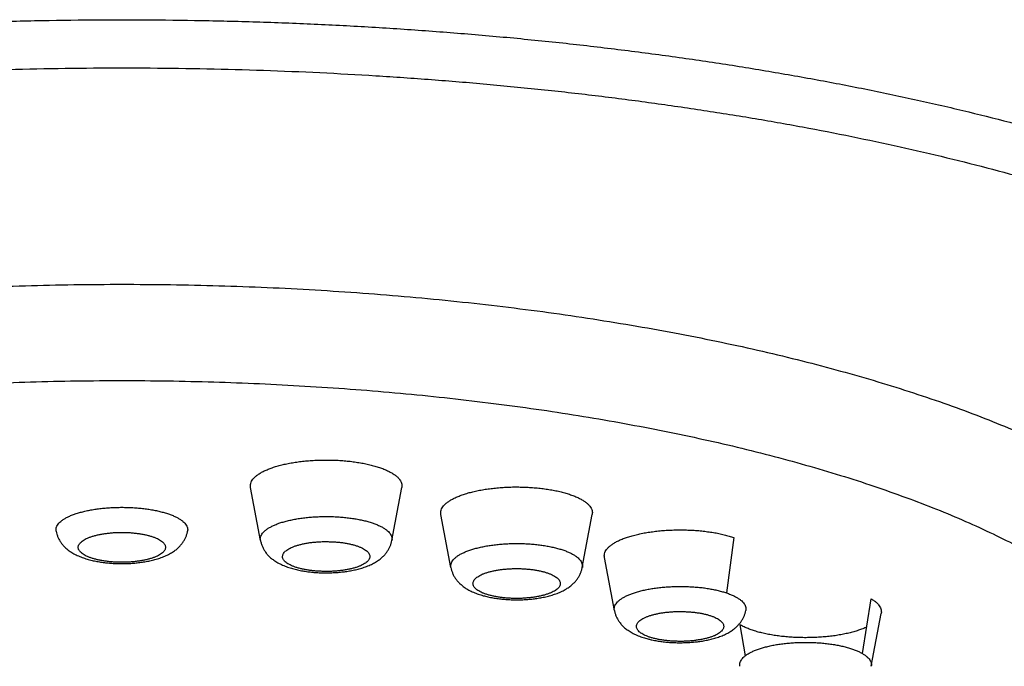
# Model space of a CAD drawing. Header units: millimetres. Extents: x 68 to 728, y -125 to 566.
# Tile 16 of 20: x 88.07 to 101.18, y 485.96 to 494.56. Entities that reach past the tile are written whole.
import ezdxf

# ---------------------------------------------------------------- set-up
doc = ezdxf.new("R2010")
doc.units = ezdxf.units.MM
doc.header["$LTSCALE"] = 30.734
doc.layers.get('0').update_dxf_attribs({"linetype": 'CONTINUOUS'})

msp = doc.modelspace()

# ---------------------------------------------------------------- linework, layer by layer
for p, q in [((89.356, 491.039), (89.43, 491.039)), ((89.361, 489.758), (89.43, 489.758)), ((91.276, 487.63), (91.143, 488.334)), ((93.025, 487.63), (93.157, 488.334)), ((93.81, 487.271), (93.678, 487.974)), ((95.559, 487.271), (95.692, 487.974)), ((97.575, 487.669), (97.481, 486.931)), ((95.987, 486.699), (95.854, 487.403)), ((99.29, 486.124), (99.405, 486.854)), ((99.406, 485.955), (99.538, 486.659)), ((97.658, 486.508), (97.727, 486.093))]:
    msp.add_line(p, q)
for centre, radius, start, end in [((92.143, 489.07), 1.871, 264.765, 265.5583), ((92.145, 489.092), 1.893, 265.5572, 265.7917), ((93.917, 487.291), 0.109, 190.6651, 192.0692), ((94.637, 488.399), 1.556, 258.8536, 261.3969)]:
    msp.add_arc(centre, radius, start, end)
for points, knots in [([(69.93, 487.891), (69.93, 487.979), (69.941, 488.158), (69.987, 488.424), (70.065, 488.689), (70.174, 488.953), (70.313, 489.214), (70.482, 489.474), (70.681, 489.73), (70.91, 489.984), (71.168, 490.234), (71.455, 490.48), (71.77, 490.723), (72.112, 490.96), (72.482, 491.193), (72.879, 491.421), (73.302, 491.643), (73.751, 491.859), (74.224, 492.069), (74.721, 492.272), (75.242, 492.469), (75.785, 492.658), (76.349, 492.839), (76.934, 493.013), (77.538, 493.179), (78.162, 493.336), (78.803, 493.485), (79.461, 493.625), (80.135, 493.756), (80.823, 493.877), (81.525, 493.99), (82.24, 494.092), (82.966, 494.185), (83.702, 494.268), (84.448, 494.341), (85.201, 494.403), (85.961, 494.456), (86.726, 494.498), (87.496, 494.529), (88.269, 494.55), (89.043, 494.561), (89.818, 494.561), (90.592, 494.55), (91.365, 494.529), (92.134, 494.498), (92.9, 494.456), (93.659, 494.403), (94.412, 494.341), (95.158, 494.268), (95.894, 494.185), (96.62, 494.092), (97.335, 493.99), (98.037, 493.877), (98.726, 493.756), (99.4, 493.625), (100.058, 493.485), (100.699, 493.336), (101.322, 493.179), (101.927, 493.013), (102.512, 492.839), (103.076, 492.658), (103.619, 492.468), (104.139, 492.272), (104.636, 492.069), (105.109, 491.859), (105.558, 491.643), (105.981, 491.421), (106.378, 491.193), (106.748, 490.96), (107.091, 490.723), (107.406, 490.48), (107.693, 490.234), (107.951, 489.984), (108.179, 489.73), (108.379, 489.474), (108.548, 489.214), (108.687, 488.953), (108.795, 488.689), (108.873, 488.424), (108.92, 488.158), (108.93, 487.979), (108.93, 487.891)], [0, 0, 0, 0, 0.265581, 0.534309, 0.809194, 1.093013, 1.388214, 1.696948, 2.020997, 2.361812, 2.720546, 3.098096, 3.495128, 3.91204, 4.348935, 4.806197, 5.283807, 5.781603, 6.299512, 6.836881, 7.393301, 7.968285, 8.561259, 9.17165, 9.7988, 10.441999, 11.100499, 11.773516, 12.460232, 13.15958, 13.870598, 14.5927, 15.324881, 16.066217, 16.815728, 17.572047, 18.334156, 19.101002, 19.871528, 20.644714, 21.419498, 22.194815, 22.969606, 23.742814, 24.513389, 25.27994, 26.041588, 26.797538, 27.546658, 28.288096, 29.020653, 29.74313, 30.454591, 31.154095, 31.840763, 32.513754, 33.172241, 33.815432, 34.442579, 35.052983, 35.645989, 36.22066, 36.776757, 37.313881, 37.831516, 38.329523, 38.80738, 39.264894, 39.702064, 40.119002, 40.516005, 40.893536, 41.252252, 41.593044, 41.917077, 42.225817, 42.521053, 42.80473, 43.079534, 43.348239, 43.613858, 43.613858, 43.613858, 43.613858]), ([(70.43, 487.421), (70.43, 487.507), (70.44, 487.681), (70.486, 487.94), (70.562, 488.199), (70.668, 488.456), (70.803, 488.711), (70.968, 488.964), (71.162, 489.214), (71.385, 489.461), (71.637, 489.704), (71.916, 489.944), (72.223, 490.18), (72.557, 490.412), (72.918, 490.639), (73.304, 490.861), (73.716, 491.077), (74.153, 491.288), (74.614, 491.492), (75.099, 491.69), (75.606, 491.881), (76.134, 492.066), (76.684, 492.243), (77.254, 492.412), (77.843, 492.573), (78.451, 492.727), (79.076, 492.872), (79.717, 493.008), (80.373, 493.136), (81.044, 493.254), (81.728, 493.363), (82.425, 493.463), (83.132, 493.554), (83.849, 493.635), (84.575, 493.705), (85.309, 493.766), (86.05, 493.817), (86.796, 493.858), (87.545, 493.889), (88.298, 493.91), (89.053, 493.92), (89.808, 493.92), (90.563, 493.91), (91.315, 493.889), (92.065, 493.858), (92.811, 493.817), (93.551, 493.766), (94.285, 493.705), (95.011, 493.635), (95.728, 493.554), (96.436, 493.463), (97.132, 493.363), (97.816, 493.254), (98.487, 493.136), (99.143, 493.008), (99.785, 492.872), (100.409, 492.727), (101.017, 492.573), (101.606, 492.412), (102.176, 492.243), (102.726, 492.066), (103.255, 491.881), (103.762, 491.69), (104.246, 491.492), (104.707, 491.288), (105.144, 491.077), (105.556, 490.861), (105.943, 490.639), (106.304, 490.412), (106.638, 490.181), (106.945, 489.945), (107.224, 489.704), (107.475, 489.461), (107.698, 489.214), (107.892, 488.964), (108.057, 488.711), (108.193, 488.456), (108.299, 488.199), (108.374, 487.941), (108.42, 487.681), (108.43, 487.507), (108.43, 487.421)], [0, 0, 0, 0, 0.258802, 0.520686, 0.788544, 1.065027, 1.352756, 1.653673, 1.969518, 2.301588, 2.651086, 3.019041, 3.405952, 3.812249, 4.238012, 4.683629, 5.149085, 5.634144, 6.138436, 6.661665, 7.203722, 7.763942, 8.341735, 8.93636, 9.547447, 10.174218, 10.815846, 11.471562, 12.140601, 12.822124, 13.515219, 14.218954, 14.932383, 15.654544, 16.38446, 17.121116, 17.863562, 18.610852, 19.361753, 20.115229, 20.870238, 21.625741, 22.380694, 23.13406, 23.884808, 24.631919, 25.374178, 26.110685, 26.840547, 27.562727, 28.276181, 28.97992, 29.673016, 30.354547, 31.023609, 31.679345, 32.320945, 32.947653, 33.558746, 34.153461, 34.731305, 35.291525, 35.833575, 36.356818, 36.861128, 37.346197, 37.811661, 38.257293, 38.683073, 39.08938, 39.476298, 39.844263, 40.193776, 40.52586, 40.841711, 41.142624, 41.430336, 41.706795, 41.974643, 42.236559, 42.495463, 42.495463, 42.495463, 42.495463]), ([(74.18, 485.824), (74.18, 485.893), (74.189, 486.038), (74.228, 486.255), (74.296, 486.477), (74.391, 486.696), (74.513, 486.914), (74.661, 487.129), (74.837, 487.343), (75.038, 487.553), (75.265, 487.76), (75.518, 487.963), (75.795, 488.163), (76.097, 488.358), (76.423, 488.549), (76.771, 488.735), (77.143, 488.915), (77.537, 489.091), (77.952, 489.26), (78.387, 489.423), (78.842, 489.579), (79.317, 489.729), (79.809, 489.872), (80.319, 490.008), (80.845, 490.136), (81.387, 490.257), (81.943, 490.369), (82.512, 490.474), (83.094, 490.57), (83.687, 490.657), (84.291, 490.736), (84.903, 490.806), (85.524, 490.867), (86.152, 490.919), (86.786, 490.962), (87.424, 490.996), (88.066, 491.02), (88.711, 491.035), (89.141, 491.039), (89.356, 491.039)], [0, 0, 0, 0, 0.208713, 0.432872, 0.662696, 0.900708, 1.149233, 1.410285, 1.685435, 1.97605, 2.283045, 2.607047, 2.948561, 3.307835, 3.685041, 4.080249, 4.493361, 4.924169, 5.372369, 5.837567, 6.319082, 6.816566, 7.329507, 7.857183, 8.399173, 8.95443, 9.522093, 10.101363, 10.69125, 11.291006, 11.89979, 12.516692, 13.14078, 13.771093, 14.406651, 15.046115, 15.688838, 16.333815, 16.980033, 16.980033, 16.980033, 16.980033]), ([(89.43, 491.039), (89.646, 491.039), (90.076, 491.036), (90.721, 491.022), (91.363, 490.999), (92.002, 490.966), (92.636, 490.924), (93.265, 490.873), (93.887, 490.813), (94.5, 490.744), (95.105, 490.667), (95.699, 490.58), (96.282, 490.485), (96.853, 490.382), (97.41, 490.27), (97.954, 490.151), (98.482, 490.023), (98.994, 489.888), (99.488, 489.746), (99.965, 489.597), (100.423, 489.441), (100.86, 489.279), (101.278, 489.11), (101.674, 488.936), (102.048, 488.756), (102.399, 488.571), (102.728, 488.38), (103.032, 488.186), (103.312, 487.986), (103.568, 487.784), (103.798, 487.577), (104.002, 487.367), (104.18, 487.154), (104.332, 486.939), (104.457, 486.721), (104.555, 486.502), (104.626, 486.281), (104.669, 486.059), (104.68, 485.906), (104.68, 485.828), (104.68, 485.824)], [0, 0, 0, 0, 0.646185, 1.291378, 1.934555, 2.574698, 3.210579, 3.841414, 4.466215, 5.08401, 5.693849, 6.294808, 6.885913, 7.466117, 8.034862, 8.591311, 9.134649, 9.664324, 10.179251, 10.678807, 11.162385, 11.629371, 12.079445, 12.512219, 12.927382, 13.324704, 13.704054, 14.065343, 14.408688, 14.734517, 15.043279, 15.3357, 15.612728, 15.875458, 16.125463, 16.364633, 16.595215, 16.819841, 17.04134, 17.053991, 17.053991, 17.053991, 17.053991]), ([(89.43, 480.01), (89.226, 480.01), (88.818, 480.013), (88.208, 480.027), (87.599, 480.049), (86.994, 480.08), (86.394, 480.121), (85.798, 480.169), (85.21, 480.227), (84.63, 480.293), (84.058, 480.368), (83.496, 480.451), (82.946, 480.542), (82.407, 480.641), (81.881, 480.748), (81.369, 480.863), (80.872, 480.985), (80.391, 481.114), (79.926, 481.25), (79.479, 481.393), (79.05, 481.542), (78.641, 481.698), (78.251, 481.859), (77.882, 482.026), (77.534, 482.198), (77.208, 482.375), (76.905, 482.557), (76.624, 482.743), (76.367, 482.933), (76.134, 483.126), (75.926, 483.323), (75.742, 483.523), (75.584, 483.726), (75.451, 483.931), (75.344, 484.137), (75.263, 484.346), (75.208, 484.556), (75.18, 484.766), (75.178, 484.977), (75.204, 485.188), (75.255, 485.398), (75.333, 485.607), (75.438, 485.814), (75.568, 486.019), (75.723, 486.222), (75.904, 486.422), (76.11, 486.619), (76.34, 486.813), (76.594, 487.004), (76.872, 487.19), (77.172, 487.372), (77.496, 487.55), (77.841, 487.723), (78.208, 487.89), (78.596, 488.052), (79.003, 488.208), (79.43, 488.358), (79.875, 488.502), (80.337, 488.638), (80.817, 488.768), (81.312, 488.891), (81.822, 489.007), (82.347, 489.115), (82.884, 489.215), (83.433, 489.307), (83.994, 489.391), (84.565, 489.466), (85.144, 489.534), (85.732, 489.592), (86.326, 489.642), (86.926, 489.683), (87.53, 489.716), (88.139, 489.739), (88.749, 489.754), (89.157, 489.757), (89.361, 489.758)], [0, 0, 0, 0, 0.612173, 1.223402, 1.832575, 2.438576, 3.040947, 3.638358, 4.229865, 4.814274, 5.390905, 5.95909, 6.517696, 7.065822, 7.602451, 8.127214, 8.639284, 9.137849, 9.622065, 10.091475, 10.545668, 10.983954, 11.405791, 11.810805, 12.198921, 12.569834, 12.923419, 13.259718, 13.578926, 13.88139, 14.167645, 14.438459, 14.694864, 14.938191, 15.170102, 15.392605, 15.608058, 15.819078, 16.028481, 16.239166, 16.453969, 16.675539, 16.906271, 17.148215, 17.403066, 17.672192, 17.956653, 18.257247, 18.574541, 18.908902, 19.260512, 19.629419, 20.015568, 20.41872, 20.838727, 21.27518, 21.727578, 22.195274, 22.677852, 23.174844, 23.685418, 24.208777, 24.744097, 25.290997, 25.848467, 26.415618, 26.991331, 27.574928, 28.165714, 28.762488, 29.3643, 29.969828, 30.578679, 31.189813, 31.802198, 31.802198, 31.802198, 31.802198]), ([(89.43, 489.758), (89.634, 489.758), (90.042, 489.755), (90.653, 489.741), (91.261, 489.719), (91.866, 489.687), (92.467, 489.647), (93.062, 489.598), (93.65, 489.541), (94.231, 489.474), (94.802, 489.4), (95.364, 489.317), (95.915, 489.225), (96.454, 489.126), (96.979, 489.019), (97.491, 488.905), (97.988, 488.783), (98.47, 488.653), (98.934, 488.517), (99.381, 488.375), (99.81, 488.225), (100.22, 488.07), (100.61, 487.909), (100.979, 487.742), (101.327, 487.57), (101.653, 487.393), (101.956, 487.211), (102.236, 487.025), (102.493, 486.835), (102.726, 486.641), (102.935, 486.445), (103.118, 486.245), (103.277, 486.042), (103.41, 485.837), (103.517, 485.63), (103.598, 485.422), (103.652, 485.212), (103.681, 485.001), (103.682, 484.79), (103.657, 484.58), (103.605, 484.37), (103.527, 484.161), (103.423, 483.954), (103.293, 483.749), (103.137, 483.546), (102.957, 483.346), (102.751, 483.148), (102.521, 482.954), (102.267, 482.764), (101.989, 482.578), (101.688, 482.395), (101.365, 482.218), (101.019, 482.045), (100.652, 481.878), (100.265, 481.716), (99.858, 481.56), (99.431, 481.41), (98.986, 481.266), (98.523, 481.129), (98.044, 480.999), (97.548, 480.876), (97.038, 480.761), (96.514, 480.653), (95.977, 480.553), (95.427, 480.461), (94.867, 480.377), (94.296, 480.301), (93.716, 480.234), (93.129, 480.176), (92.535, 480.126), (91.935, 480.084), (91.33, 480.052), (90.722, 480.029), (90.111, 480.014), (89.704, 480.01), (89.499, 480.01)], [0, 0, 0, 0, 0.612173, 1.223402, 1.832575, 2.438576, 3.040947, 3.638358, 4.229865, 4.814274, 5.390905, 5.95909, 6.517696, 7.065822, 7.602451, 8.127214, 8.639284, 9.137849, 9.622065, 10.091475, 10.545668, 10.983954, 11.405791, 11.810805, 12.198921, 12.569834, 12.923419, 13.259718, 13.578926, 13.88139, 14.167645, 14.438459, 14.694864, 14.938191, 15.170102, 15.392605, 15.608058, 15.819078, 16.028481, 16.239166, 16.453969, 16.675539, 16.906271, 17.148215, 17.403066, 17.672192, 17.956653, 18.257247, 18.574541, 18.908902, 19.260512, 19.629419, 20.015568, 20.41872, 20.838727, 21.27518, 21.727578, 22.195274, 22.677852, 23.174844, 23.685418, 24.208777, 24.744097, 25.290997, 25.848467, 26.415618, 26.991331, 27.574928, 28.165714, 28.762488, 29.3643, 29.969828, 30.578679, 31.189813, 31.802198, 31.802198, 31.802198, 31.802198]), ([(91.143, 488.334), (91.142, 488.342), (91.14, 488.361), (91.145, 488.39), (91.157, 488.419), (91.176, 488.447), (91.201, 488.474), (91.233, 488.5), (91.27, 488.525), (91.314, 488.55), (91.364, 488.572), (91.418, 488.594), (91.478, 488.614), (91.543, 488.632), (91.611, 488.648), (91.683, 488.662), (91.758, 488.674), (91.836, 488.684), (91.916, 488.692), (91.998, 488.697), (92.081, 488.7), (92.164, 488.701), (92.247, 488.7), (92.33, 488.696), (92.384, 488.692), (92.411, 488.689)], [0, 0, 0, 0, 0.026976, 0.055823, 0.086309, 0.119583, 0.156472, 0.197498, 0.242946, 0.292922, 0.347396, 0.406237, 0.469234, 0.536113, 0.606544, 0.68016, 0.756554, 0.835291, 0.915913, 0.997942, 1.080889, 1.164255, 1.247537, 1.330233, 1.411847, 1.411847, 1.411847, 1.411847]), ([(92.411, 488.689), (92.438, 488.687), (92.49, 488.681), (92.567, 488.67), (92.642, 488.658), (92.713, 488.643), (92.78, 488.626), (92.843, 488.607), (92.901, 488.587), (92.954, 488.565), (93.001, 488.542), (93.043, 488.517), (93.079, 488.491), (93.109, 488.465), (93.132, 488.437), (93.148, 488.409), (93.158, 488.38), (93.16, 488.355), (93.158, 488.339), (93.157, 488.334)], [0, 0, 0, 0, 0.0800456, 0.1580514, 0.2335662, 0.3061641, 0.3754506, 0.4410689, 0.5027084, 0.5601137, 0.6130986, 0.6615627, 0.7055177, 0.7451225, 0.7807344, 0.8129714, 0.8427681, 0.871372, 0.8888773, 0.8888773, 0.8888773, 0.8888773]), ([(93.678, 487.974), (93.678, 487.976), (93.676, 487.986), (93.675, 488.006), (93.681, 488.036), (93.694, 488.064), (93.714, 488.092), (93.74, 488.119), (93.773, 488.145), (93.812, 488.171), (93.857, 488.194), (93.907, 488.217), (93.963, 488.238), (94.023, 488.258), (94.088, 488.275), (94.157, 488.291), (94.23, 488.305), (94.306, 488.317), (94.384, 488.326), (94.465, 488.334), (94.546, 488.339), (94.629, 488.342), (94.713, 488.342), (94.796, 488.34), (94.878, 488.336), (94.959, 488.329), (95.038, 488.32), (95.115, 488.309), (95.165, 488.3), (95.189, 488.295)], [0, 0, 0, 0, 0.003184, 0.031727, 0.060755, 0.091634, 0.125463, 0.163012, 0.204761, 0.250961, 0.301691, 0.356905, 0.416455, 0.48012, 0.547614, 0.618603, 0.692711, 0.769526, 0.84861, 0.9295, 1.011716, 1.094768, 1.178155, 1.261374, 1.343924, 1.42531, 1.505048, 1.582669, 1.657727, 1.657727, 1.657727, 1.657727]), ([(95.189, 488.295), (95.213, 488.291), (95.259, 488.281), (95.325, 488.264), (95.387, 488.245), (95.445, 488.224), (95.497, 488.202), (95.543, 488.179), (95.584, 488.154), (95.619, 488.128), (95.648, 488.101), (95.67, 488.074), (95.685, 488.045), (95.693, 488.016), (95.694, 487.992), (95.692, 487.979), (95.692, 487.974)], [0, 0, 0, 0, 0.0720725, 0.1407712, 0.2057467, 0.2666965, 0.323376, 0.3756116, 0.42332, 0.4665342, 0.5054425, 0.540441, 0.5721974, 0.6017012, 0.630244, 0.6429959, 0.6429959, 0.6429959, 0.6429959]), ([(88.556, 487.752), (88.555, 487.754), (88.554, 487.765), (88.554, 487.785), (88.56, 487.81), (88.573, 487.836), (88.593, 487.861), (88.618, 487.885), (88.649, 487.908), (88.685, 487.93), (88.727, 487.951), (88.773, 487.97), (88.825, 487.989), (88.881, 488.005), (88.94, 488.02), (89.004, 488.034), (89.07, 488.045), (89.139, 488.054), (89.21, 488.062), (89.282, 488.067), (89.356, 488.07), (89.406, 488.071), (89.43, 488.071)], [0, 0, 0, 0, 0.0065942, 0.032037, 0.0581613, 0.086213, 0.117158, 0.1516493, 0.1900731, 0.2326122, 0.2792984, 0.3300511, 0.3847035, 0.4430209, 0.5047138, 0.5694482, 0.6368531, 0.7065273, 0.7780454, 0.8509628, 0.9248207, 0.9991512, 0.9991512, 0.9991512, 0.9991512]), ([(89.43, 488.071), (89.455, 488.071), (89.504, 488.07), (89.578, 488.067), (89.651, 488.062), (89.722, 488.054), (89.791, 488.045), (89.857, 488.034), (89.92, 488.02), (89.98, 488.005), (90.036, 487.989), (90.087, 487.97), (90.134, 487.951), (90.176, 487.93), (90.212, 487.908), (90.243, 487.885), (90.268, 487.861), (90.287, 487.836), (90.3, 487.81), (90.307, 487.785), (90.307, 487.765), (90.305, 487.754), (90.305, 487.752)], [0, 0, 0, 0, 0.0743305, 0.1481884, 0.2211058, 0.2926239, 0.3622981, 0.429703, 0.4944373, 0.5561303, 0.6144477, 0.6691001, 0.7198528, 0.766539, 0.8090781, 0.8475019, 0.8819932, 0.9129382, 0.9409899, 0.9671142, 0.992557, 0.9991512, 0.9991512, 0.9991512, 0.9991512]), ([(91.276, 487.63), (91.275, 487.633), (91.273, 487.644), (91.274, 487.664), (91.281, 487.69), (91.295, 487.716), (91.314, 487.74), (91.34, 487.764), (91.371, 487.787), (91.408, 487.809), (91.45, 487.83), (91.497, 487.85), (91.549, 487.868), (91.605, 487.884), (91.665, 487.899), (91.729, 487.912), (91.796, 487.923), (91.865, 487.933), (91.936, 487.94), (92.008, 487.945), (92.082, 487.948), (92.156, 487.949), (92.231, 487.948), (92.304, 487.944), (92.353, 487.941), (92.377, 487.938)], [0, 0, 0, 0, 0.008726, 0.034173, 0.060414, 0.088674, 0.119894, 0.154701, 0.193463, 0.236349, 0.283378, 0.334463, 0.389431, 0.448041, 0.510001, 0.574973, 0.642582, 0.712427, 0.784079, 0.857092, 0.931007, 1.005356, 1.079665, 1.153462, 1.22628, 1.22628, 1.22628, 1.22628]), ([(92.377, 487.938), (92.401, 487.936), (92.447, 487.931), (92.516, 487.922), (92.582, 487.91), (92.645, 487.897), (92.705, 487.882), (92.76, 487.865), (92.811, 487.846), (92.857, 487.827), (92.899, 487.806), (92.935, 487.783), (92.965, 487.76), (92.99, 487.736), (93.009, 487.711), (93.021, 487.686), (93.027, 487.66), (93.027, 487.641), (93.025, 487.631), (93.025, 487.63)], [0, 0, 0, 0, 0.0713812, 0.1408822, 0.2080795, 0.2725742, 0.333998, 0.3920204, 0.4463559, 0.4967751, 0.5431174, 0.5853105, 0.6233973, 0.657575, 0.6882498, 0.7160997, 0.7421165, 0.7675641, 0.7720213, 0.7720213, 0.7720213, 0.7720213]), ([(88.556, 487.752), (88.558, 487.739), (88.565, 487.712), (88.579, 487.673), (88.598, 487.635), (88.622, 487.597), (88.651, 487.561), (88.687, 487.526), (88.729, 487.491), (88.78, 487.459), (88.838, 487.429), (88.902, 487.403), (88.967, 487.381), (89.033, 487.364), (89.099, 487.35), (89.164, 487.34), (89.231, 487.331), (89.297, 487.326), (89.364, 487.322), (89.408, 487.322), (89.43, 487.322)], [0, 0, 0, 0, 0.040486, 0.081993, 0.124653, 0.169163, 0.21535, 0.264601, 0.318411, 0.378146, 0.445197, 0.515118, 0.584171, 0.651937, 0.718889, 0.785464, 0.852027, 0.91863, 0.985347, 1.052098, 1.052098, 1.052098, 1.052098]), ([(89.43, 487.34), (89.412, 487.34), (89.375, 487.34), (89.321, 487.343), (89.267, 487.347), (89.215, 487.354), (89.165, 487.361), (89.117, 487.371), (89.072, 487.382), (89.03, 487.394), (88.992, 487.408), (88.958, 487.422), (88.928, 487.438), (88.902, 487.455), (88.882, 487.472), (88.866, 487.491), (88.855, 487.509), (88.849, 487.529), (88.849, 487.548), (88.855, 487.568), (88.866, 487.587), (88.882, 487.605), (88.902, 487.622), (88.928, 487.639), (88.958, 487.655), (88.992, 487.669), (89.03, 487.683), (89.072, 487.695), (89.117, 487.706), (89.165, 487.716), (89.215, 487.723), (89.267, 487.729), (89.32, 487.734), (89.375, 487.737), (89.412, 487.737), (89.43, 487.737)], [0, 0, 0, 0, 0.05523, 0.110047, 0.163966, 0.216508, 0.267464, 0.316317, 0.362708, 0.406223, 0.446722, 0.483997, 0.517854, 0.548235, 0.575244, 0.599196, 0.620531, 0.640082, 0.658989, 0.678524, 0.699825, 0.72373, 0.750686, 0.781014, 0.814826, 0.852078, 0.892592, 0.936141, 0.982542, 1.031381, 1.082311, 1.134827, 1.188742, 1.2436, 1.298937, 1.298937, 1.298937, 1.298937]), ([(89.43, 487.322), (89.453, 487.322), (89.499, 487.322), (89.567, 487.326), (89.636, 487.332), (89.703, 487.341), (89.771, 487.352), (89.838, 487.366), (89.905, 487.384), (89.971, 487.407), (90.034, 487.434), (90.091, 487.465), (90.14, 487.497), (90.18, 487.531), (90.213, 487.565), (90.241, 487.6), (90.264, 487.637), (90.282, 487.674), (90.296, 487.712), (90.302, 487.739), (90.305, 487.752)], [0, 0, 0, 0, 0.068678, 0.137243, 0.205619, 0.27385, 0.342049, 0.410506, 0.479761, 0.550099, 0.620412, 0.686116, 0.743869, 0.795616, 0.842698, 0.886803, 0.929415, 0.97053, 1.011174, 1.052104, 1.052104, 1.052104, 1.052104]), ([(89.43, 487.737), (89.449, 487.737), (89.485, 487.737), (89.54, 487.734), (89.594, 487.729), (89.646, 487.723), (89.696, 487.716), (89.744, 487.706), (89.789, 487.695), (89.83, 487.683), (89.869, 487.669), (89.903, 487.655), (89.933, 487.639), (89.958, 487.622), (89.979, 487.605), (89.995, 487.586), (90.006, 487.568), (90.011, 487.548), (90.011, 487.529), (90.006, 487.509), (89.995, 487.49), (89.979, 487.472), (89.958, 487.455), (89.933, 487.438), (89.903, 487.422), (89.869, 487.408), (89.831, 487.394), (89.789, 487.382), (89.744, 487.371), (89.696, 487.361), (89.646, 487.354), (89.594, 487.347), (89.54, 487.343), (89.485, 487.34), (89.449, 487.34), (89.43, 487.34)], [0, 0, 0, 0, 0.05523, 0.110047, 0.163966, 0.216508, 0.267464, 0.316317, 0.362708, 0.406223, 0.446722, 0.483997, 0.517854, 0.548235, 0.575244, 0.599196, 0.620531, 0.640082, 0.658989, 0.678524, 0.699825, 0.72373, 0.750686, 0.781014, 0.814826, 0.852078, 0.892592, 0.936141, 0.982542, 1.031381, 1.082311, 1.134827, 1.188742, 1.2436, 1.298937, 1.298937, 1.298937, 1.298937]), ([(95.854, 487.403), (95.854, 487.406), (95.852, 487.418), (95.852, 487.44), (95.859, 487.469), (95.873, 487.498), (95.894, 487.525), (95.922, 487.552), (95.956, 487.578), (95.995, 487.603), (96.041, 487.627), (96.092, 487.65), (96.149, 487.67), (96.21, 487.69), (96.276, 487.707), (96.346, 487.723), (96.419, 487.736), (96.495, 487.747), (96.574, 487.757), (96.655, 487.764), (96.737, 487.768), (96.82, 487.771), (96.903, 487.771), (96.986, 487.768), (97.068, 487.764), (97.149, 487.757), (97.227, 487.747), (97.304, 487.736), (97.377, 487.723), (97.447, 487.707), (97.512, 487.69), (97.554, 487.676), (97.575, 487.669)], [0, 0, 0, 0, 0.00798, 0.036502, 0.06575, 0.097053, 0.131456, 0.169679, 0.212158, 0.259111, 0.310595, 0.366544, 0.426797, 0.491121, 0.559223, 0.630759, 0.705347, 0.782572, 0.861989, 0.943133, 1.025524, 1.108666, 1.19206, 1.275202, 1.357592, 1.438737, 1.518154, 1.595379, 1.669967, 1.741503, 1.809605, 1.873929, 1.873929, 1.873929, 1.873929]), ([(91.276, 487.63), (91.278, 487.616), (91.285, 487.589), (91.3, 487.549), (91.319, 487.509), (91.344, 487.471), (91.375, 487.435), (91.411, 487.399), (91.456, 487.364), (91.509, 487.331), (91.57, 487.301), (91.635, 487.275), (91.703, 487.254), (91.77, 487.238), (91.837, 487.224), (91.905, 487.214), (91.95, 487.209), (91.972, 487.207)], [0, 0, 0, 0, 0.0414251, 0.0841517, 0.1279166, 0.1730078, 0.2202624, 0.270881, 0.3265687, 0.3888073, 0.4583614, 0.5299096, 0.6002959, 0.669397, 0.7377949, 0.8059503, 0.8741148, 0.8741148, 0.8741148, 0.8741148]), ([(92, 487.224), (91.982, 487.226), (91.948, 487.229), (91.897, 487.237), (91.849, 487.246), (91.803, 487.256), (91.76, 487.268), (91.721, 487.282), (91.686, 487.296), (91.655, 487.312), (91.628, 487.328), (91.606, 487.345), (91.589, 487.363), (91.577, 487.382), (91.57, 487.401), (91.569, 487.421), (91.573, 487.44), (91.582, 487.459), (91.597, 487.478), (91.617, 487.495), (91.641, 487.512), (91.67, 487.528), (91.703, 487.543), (91.74, 487.557), (91.781, 487.57), (91.825, 487.581), (91.872, 487.591), (91.922, 487.599), (91.974, 487.606), (92.027, 487.61), (92.081, 487.614), (92.136, 487.615), (92.191, 487.614), (92.246, 487.612), (92.283, 487.61), (92.301, 487.608)], [0, 0, 0, 0, 0.052974, 0.104364, 0.153732, 0.200666, 0.245015, 0.286372, 0.324503, 0.35917, 0.390408, 0.418265, 0.442917, 0.464799, 0.484677, 0.50366, 0.522955, 0.543754, 0.566964, 0.593171, 0.6227, 0.655685, 0.692016, 0.731657, 0.774443, 0.820115, 0.868323, 0.918705, 0.970987, 1.024656, 1.079301, 1.134367, 1.189647, 1.24466, 1.298937, 1.298937, 1.298937, 1.298937]), ([(92.301, 487.608), (92.318, 487.606), (92.353, 487.603), (92.403, 487.595), (92.452, 487.586), (92.498, 487.576), (92.54, 487.564), (92.579, 487.55), (92.615, 487.536), (92.646, 487.52), (92.672, 487.504), (92.694, 487.487), (92.711, 487.469), (92.724, 487.45), (92.73, 487.431), (92.732, 487.411), (92.728, 487.392), (92.718, 487.373), (92.703, 487.354), (92.684, 487.337), (92.659, 487.32), (92.63, 487.304), (92.597, 487.289), (92.56, 487.275), (92.519, 487.262), (92.475, 487.251), (92.428, 487.241), (92.379, 487.233), (92.327, 487.226), (92.274, 487.222), (92.219, 487.218), (92.164, 487.217), (92.109, 487.218), (92.054, 487.22), (92.018, 487.222), (92, 487.224)], [0, 0, 0, 0, 0.052974, 0.104364, 0.153732, 0.200666, 0.245015, 0.286372, 0.324503, 0.35917, 0.390408, 0.418265, 0.442917, 0.464799, 0.484677, 0.50366, 0.522955, 0.543754, 0.566964, 0.593171, 0.6227, 0.655685, 0.692016, 0.731657, 0.774443, 0.820115, 0.868323, 0.918705, 0.970987, 1.024656, 1.079301, 1.134367, 1.189647, 1.24466, 1.298937, 1.298937, 1.298937, 1.298937]), ([(92.006, 487.204), (92.017, 487.204), (92.051, 487.201), (92.107, 487.199), (92.175, 487.199), (92.242, 487.201), (92.309, 487.205), (92.376, 487.212), (92.443, 487.221), (92.509, 487.233), (92.575, 487.248), (92.64, 487.267), (92.705, 487.29), (92.766, 487.317), (92.82, 487.348), (92.866, 487.38), (92.905, 487.413), (92.936, 487.447), (92.963, 487.481), (92.985, 487.516), (93.002, 487.553), (93.016, 487.591), (93.022, 487.617), (93.025, 487.63)], [0, 0, 0, 0, 0.033727, 0.101254, 0.168788, 0.236252, 0.303565, 0.37071, 0.437731, 0.504733, 0.572147, 0.640365, 0.709547, 0.778119, 0.840849, 0.89638, 0.946205, 0.99208, 1.034985, 1.07598, 1.116942, 1.156159, 1.19644, 1.19644, 1.19644, 1.19644]), ([(93.81, 487.271), (93.81, 487.274), (93.808, 487.286), (93.809, 487.307), (93.817, 487.333), (93.831, 487.359), (93.851, 487.383), (93.877, 487.407), (93.909, 487.43), (93.946, 487.452), (93.989, 487.473), (94.036, 487.492), (94.088, 487.51), (94.145, 487.526), (94.205, 487.541), (94.269, 487.554), (94.336, 487.565), (94.405, 487.574), (94.476, 487.581), (94.549, 487.586), (94.623, 487.589), (94.697, 487.59), (94.771, 487.589), (94.845, 487.585), (94.917, 487.579), (94.988, 487.572), (95.056, 487.562), (95.101, 487.554), (95.123, 487.549)], [0, 0, 0, 0, 0.010852, 0.036314, 0.06268, 0.091155, 0.122654, 0.15778, 0.196882, 0.240113, 0.287485, 0.338901, 0.394183, 0.453084, 0.515308, 0.580514, 0.648326, 0.718338, 0.79012, 0.863227, 0.937196, 1.011559, 1.085844, 1.159577, 1.232293, 1.303534, 1.372859, 1.439846, 1.439846, 1.439846, 1.439846]), ([(95.123, 487.549), (95.144, 487.545), (95.185, 487.536), (95.244, 487.521), (95.299, 487.504), (95.35, 487.486), (95.396, 487.466), (95.437, 487.445), (95.472, 487.422), (95.502, 487.399), (95.526, 487.375), (95.544, 487.35), (95.556, 487.325), (95.562, 487.299), (95.561, 487.281), (95.56, 487.271), (95.559, 487.271)], [0, 0, 0, 0, 0.0642523, 0.1254048, 0.1831301, 0.2371472, 0.2872317, 0.3332297, 0.3750771, 0.4128281, 0.4466951, 0.4771044, 0.5047592, 0.5306775, 0.5561395, 0.5584537, 0.5584537, 0.5584537, 0.5584537]), ([(93.81, 487.271), (93.813, 487.258), (93.819, 487.231), (93.833, 487.193), (93.851, 487.155), (93.874, 487.119), (93.902, 487.083), (93.936, 487.049), (93.976, 487.015), (94.024, 486.983), (94.081, 486.953), (94.142, 486.926), (94.207, 486.904), (94.271, 486.886), (94.315, 486.877), (94.336, 486.872)], [0, 0, 0, 0, 0.0397884, 0.0806734, 0.1223896, 0.1652463, 0.2101105, 0.2576372, 0.3096334, 0.367082, 0.4317516, 0.5003604, 0.568556, 0.6354962, 0.7015032, 0.7015032, 0.7015032, 0.7015032]), ([(94.394, 486.885), (94.379, 486.888), (94.349, 486.895), (94.305, 486.906), (94.265, 486.919), (94.229, 486.933), (94.197, 486.949), (94.169, 486.965), (94.146, 486.982), (94.127, 487), (94.114, 487.018), (94.106, 487.037), (94.103, 487.057), (94.106, 487.076), (94.114, 487.096), (94.128, 487.114), (94.146, 487.132), (94.169, 487.149), (94.197, 487.165), (94.229, 487.181), (94.265, 487.195), (94.305, 487.208), (94.349, 487.219), (94.395, 487.229), (94.444, 487.238), (94.495, 487.245), (94.548, 487.25), (94.602, 487.254), (94.657, 487.256), (94.712, 487.256), (94.767, 487.254), (94.821, 487.25), (94.874, 487.245), (94.925, 487.238), (94.959, 487.232), (94.975, 487.229)], [0, 0, 0, 0, 0.047619, 0.092644, 0.134734, 0.173606, 0.209222, 0.241382, 0.270096, 0.295478, 0.317988, 0.338294, 0.357364, 0.376423, 0.396714, 0.419286, 0.444747, 0.47347, 0.505608, 0.541172, 0.580073, 0.622143, 0.667029, 0.714539, 0.764379, 0.816174, 0.869476, 0.923856, 0.978991, 1.034324, 1.089427, 1.14374, 1.197065, 1.248941, 1.298937, 1.298937, 1.298937, 1.298937]), ([(94.975, 487.229), (94.991, 487.226), (95.021, 487.219), (95.064, 487.208), (95.104, 487.195), (95.141, 487.181), (95.173, 487.165), (95.201, 487.149), (95.224, 487.132), (95.242, 487.114), (95.256, 487.096), (95.264, 487.076), (95.267, 487.057), (95.264, 487.037), (95.256, 487.018), (95.242, 487), (95.224, 486.982), (95.2, 486.965), (95.173, 486.948), (95.14, 486.933), (95.104, 486.919), (95.064, 486.906), (95.021, 486.895), (94.975, 486.884), (94.926, 486.876), (94.875, 486.869), (94.822, 486.864), (94.767, 486.86), (94.713, 486.858), (94.657, 486.858), (94.602, 486.86), (94.548, 486.863), (94.495, 486.869), (94.444, 486.876), (94.411, 486.882), (94.394, 486.885)], [0, 0, 0, 0, 0.047619, 0.092644, 0.134734, 0.173606, 0.209222, 0.241382, 0.270096, 0.295478, 0.317988, 0.338294, 0.357364, 0.376423, 0.396714, 0.419286, 0.444747, 0.47347, 0.505608, 0.541172, 0.580073, 0.622143, 0.667029, 0.714539, 0.764379, 0.816174, 0.869476, 0.923856, 0.978991, 1.034324, 1.089427, 1.14374, 1.197065, 1.248941, 1.298937, 1.298937, 1.298937, 1.298937]), ([(94.404, 486.861), (94.427, 486.857), (94.473, 486.851), (94.542, 486.845), (94.611, 486.841), (94.68, 486.84), (94.749, 486.841), (94.818, 486.844), (94.887, 486.85), (94.955, 486.859), (95.023, 486.87), (95.091, 486.884), (95.158, 486.903), (95.225, 486.925), (95.289, 486.952), (95.346, 486.983), (95.394, 487.016), (95.434, 487.05), (95.468, 487.084), (95.495, 487.119), (95.518, 487.155), (95.536, 487.192), (95.55, 487.231), (95.557, 487.257), (95.559, 487.271)], [0, 0, 0, 0, 0.069171, 0.138355, 0.207626, 0.27694, 0.34622, 0.415359, 0.484306, 0.553077, 0.62181, 0.690822, 0.760491, 0.831147, 0.901826, 0.967595, 1.025703, 1.077235, 1.124104, 1.168773, 1.21035, 1.252174, 1.292265, 1.333653, 1.333653, 1.333653, 1.333653]), ([(95.987, 486.699), (95.986, 486.704), (95.984, 486.716), (95.986, 486.738), (95.994, 486.764), (96.009, 486.789), (96.029, 486.814), (96.056, 486.838), (96.088, 486.861), (96.126, 486.882), (96.169, 486.903), (96.217, 486.922), (96.269, 486.94), (96.326, 486.957), (96.387, 486.971), (96.451, 486.984), (96.518, 486.995), (96.587, 487.004), (96.659, 487.011), (96.732, 487.015), (96.806, 487.018), (96.88, 487.019), (96.954, 487.017), (97.027, 487.013), (97.1, 487.008), (97.17, 487), (97.238, 486.99), (97.304, 486.978), (97.366, 486.964), (97.425, 486.949), (97.463, 486.937), (97.481, 486.931)], [0, 0, 0, 0, 0.012975, 0.038461, 0.064959, 0.093656, 0.125438, 0.160885, 0.200327, 0.243905, 0.291619, 0.343366, 0.398959, 0.458149, 0.520635, 0.586073, 0.654084, 0.72426, 0.79617, 0.869366, 0.943386, 1.017761, 1.092018, 1.165684, 1.238294, 1.309392, 1.378538, 1.445312, 1.509319, 1.570198, 1.627625, 1.627625, 1.627625, 1.627625]), ([(97.481, 486.931), (97.498, 486.925), (97.53, 486.913), (97.576, 486.893), (97.616, 486.872), (97.651, 486.849), (97.681, 486.826), (97.704, 486.802), (97.722, 486.777), (97.734, 486.751), (97.739, 486.725), (97.737, 486.708), (97.736, 486.699)], [0, 0, 0, 0, 0.0536971, 0.1034459, 0.1490989, 0.1906011, 0.2280177, 0.2615769, 0.2917256, 0.3191925, 0.3450212, 0.3706706, 0.3706706, 0.3706706, 0.3706706]), ([(99.405, 486.854), (99.418, 486.846), (99.443, 486.83), (99.476, 486.804), (99.502, 486.776), (99.522, 486.749), (99.535, 486.72), (99.541, 486.691), (99.54, 486.67), (99.538, 486.66), (99.538, 486.659)], [0, 0, 0, 0, 0.0461999, 0.0879488, 0.1254978, 0.1593262, 0.1902053, 0.2192334, 0.2477762, 0.2509606, 0.2509606, 0.2509606, 0.2509606]), ([(95.987, 486.699), (95.989, 486.686), (95.996, 486.658), (96.011, 486.618), (96.031, 486.578), (96.056, 486.54), (96.087, 486.503), (96.124, 486.467), (96.169, 486.432), (96.224, 486.398), (96.286, 486.368), (96.331, 486.351), (96.353, 486.343)], [0, 0, 0, 0, 0.0421929, 0.0852764, 0.1292303, 0.174593, 0.2221705, 0.2732614, 0.3299177, 0.3932555, 0.4641702, 0.5366384, 0.5366384, 0.5366384, 0.5366384]), ([(96.45, 486.345), (96.438, 486.35), (96.414, 486.358), (96.381, 486.373), (96.352, 486.389), (96.328, 486.406), (96.308, 486.424), (96.293, 486.442), (96.284, 486.461), (96.28, 486.481), (96.281, 486.5), (96.288, 486.52), (96.3, 486.538), (96.317, 486.556), (96.339, 486.574), (96.366, 486.59), (96.397, 486.606), (96.432, 486.62), (96.471, 486.633), (96.514, 486.645), (96.56, 486.656), (96.608, 486.665), (96.659, 486.672), (96.711, 486.678), (96.765, 486.682), (96.82, 486.684), (96.875, 486.685), (96.93, 486.683), (96.984, 486.68), (97.038, 486.675), (97.089, 486.669), (97.139, 486.661), (97.186, 486.651), (97.23, 486.64), (97.259, 486.631), (97.272, 486.626)], [0, 0, 0, 0, 0.039733, 0.076177, 0.109174, 0.138679, 0.164922, 0.188146, 0.208941, 0.228183, 0.247118, 0.267014, 0.288915, 0.313555, 0.341392, 0.372714, 0.407486, 0.445622, 0.486946, 0.531225, 0.57819, 0.627532, 0.678762, 0.731618, 0.785732, 0.840667, 0.895933, 0.951074, 1.00576, 1.059435, 1.111693, 1.162022, 1.210259, 1.256011, 1.298937, 1.298937, 1.298937, 1.298937]), ([(96.443, 486.317), (96.457, 486.313), (96.494, 486.305), (96.553, 486.293), (96.62, 486.284), (96.687, 486.276), (96.754, 486.271), (96.822, 486.269), (96.89, 486.269), (96.957, 486.271), (97.024, 486.275), (97.091, 486.282), (97.158, 486.291), (97.224, 486.304), (97.29, 486.319), (97.355, 486.338), (97.42, 486.361), (97.48, 486.389), (97.534, 486.419), (97.579, 486.451), (97.617, 486.484), (97.648, 486.517), (97.674, 486.551), (97.696, 486.587), (97.713, 486.623), (97.727, 486.66), (97.733, 486.686), (97.736, 486.699)], [0, 0, 0, 0, 0.044216, 0.112048, 0.179625, 0.247172, 0.314787, 0.382462, 0.450134, 0.517718, 0.585142, 0.652374, 0.719459, 0.786569, 0.854039, 0.922315, 0.991469, 1.059469, 1.121579, 1.176278, 1.225535, 1.270889, 1.31312, 1.354311, 1.394245, 1.433388, 1.473987, 1.473987, 1.473987, 1.473987]), ([(97.272, 486.626), (97.285, 486.622), (97.308, 486.613), (97.342, 486.598), (97.37, 486.582), (97.395, 486.565), (97.414, 486.547), (97.429, 486.529), (97.439, 486.51), (97.443, 486.491), (97.442, 486.471), (97.435, 486.452), (97.422, 486.433), (97.405, 486.415), (97.383, 486.398), (97.357, 486.381), (97.325, 486.366), (97.29, 486.351), (97.251, 486.338), (97.209, 486.326), (97.163, 486.316), (97.114, 486.307), (97.064, 486.299), (97.011, 486.293), (96.958, 486.289), (96.903, 486.287), (96.848, 486.287), (96.793, 486.288), (96.738, 486.291), (96.685, 486.296), (96.633, 486.303), (96.584, 486.311), (96.537, 486.321), (96.492, 486.332), (96.464, 486.341), (96.45, 486.345)], [0, 0, 0, 0, 0.039733, 0.076177, 0.109174, 0.138679, 0.164922, 0.188146, 0.208941, 0.228183, 0.247118, 0.267014, 0.288915, 0.313555, 0.341392, 0.372714, 0.407486, 0.445622, 0.486946, 0.531225, 0.57819, 0.627532, 0.678762, 0.731618, 0.785732, 0.840667, 0.895933, 0.951074, 1.00576, 1.059435, 1.111693, 1.162022, 1.210259, 1.256011, 1.298937, 1.298937, 1.298937, 1.298937]), ([(99.346, 486.477), (99.345, 486.477), (99.328, 486.469), (99.291, 486.453), (99.234, 486.433), (99.172, 486.414), (99.105, 486.397), (99.035, 486.382), (98.961, 486.368), (98.884, 486.357), (98.805, 486.348), (98.724, 486.342), (98.642, 486.338), (98.559, 486.336), (98.476, 486.336), (98.393, 486.339), (98.311, 486.344), (98.231, 486.351), (98.152, 486.361), (98.077, 486.373), (98.004, 486.386), (97.935, 486.402), (97.87, 486.42), (97.809, 486.439), (97.754, 486.461), (97.703, 486.483), (97.672, 486.5), (97.658, 486.508)], [0, 0, 0, 0, 0.001751, 0.058431, 0.119381, 0.184356, 0.253055, 0.325127, 0.400185, 0.477806, 0.557544, 0.63893, 0.72148, 0.804699, 0.888086, 0.971138, 1.053354, 1.134244, 1.213328, 1.290143, 1.364251, 1.43524, 1.502734, 1.566399, 1.625949, 1.681163, 1.731893, 1.731893, 1.731893, 1.731893]), ([(96.353, 486.343), (96.375, 486.336), (96.405, 486.327), (96.435, 486.319), (96.443, 486.317)], [0, 0, 0, 0, 0.06918892, 0.09357958, 0.09357958, 0.09357958, 0.09357958]), ([(97.657, 485.955), (97.656, 485.96), (97.654, 485.973), (97.656, 485.996), (97.665, 486.022), (97.68, 486.047), (97.701, 486.072), (97.728, 486.095), (97.761, 486.118), (97.799, 486.14), (97.843, 486.16), (97.891, 486.18), (97.944, 486.197), (98.001, 486.213), (98.062, 486.228), (98.127, 486.241), (98.194, 486.251), (98.263, 486.26), (98.335, 486.267), (98.408, 486.271), (98.482, 486.274), (98.556, 486.274), (98.63, 486.272), (98.703, 486.269), (98.776, 486.263), (98.846, 486.254), (98.914, 486.244), (98.979, 486.232), (99.042, 486.218), (99.1, 486.203), (99.154, 486.186), (99.204, 486.167), (99.249, 486.147), (99.277, 486.132), (99.29, 486.124)], [0, 0, 0, 0, 0.015093, 0.040613, 0.067253, 0.096177, 0.128246, 0.164017, 0.203801, 0.247725, 0.29578, 0.347855, 0.403758, 0.463235, 0.525981, 0.591648, 0.659856, 0.730193, 0.802227, 0.87551, 0.949578, 1.023961, 1.098186, 1.171782, 1.244283, 1.315235, 1.384199, 1.450757, 1.514517, 1.57512, 1.632246, 1.685621, 1.735033, 1.780341, 1.780341, 1.780341, 1.780341]), ([(99.29, 486.124), (99.302, 486.117), (99.324, 486.103), (99.353, 486.08), (99.376, 486.055), (99.393, 486.03), (99.404, 486.005), (99.409, 485.979), (99.407, 485.963), (99.406, 485.955)], [0, 0, 0, 0, 0.0411572, 0.0782411, 0.1114955, 0.1413886, 0.1686749, 0.1944232, 0.2179643, 0.2179643, 0.2179643, 0.2179643])]:
    msp.add_open_spline(points, degree=3, knots=knots)

doc.saveas('drawing.dxf')
